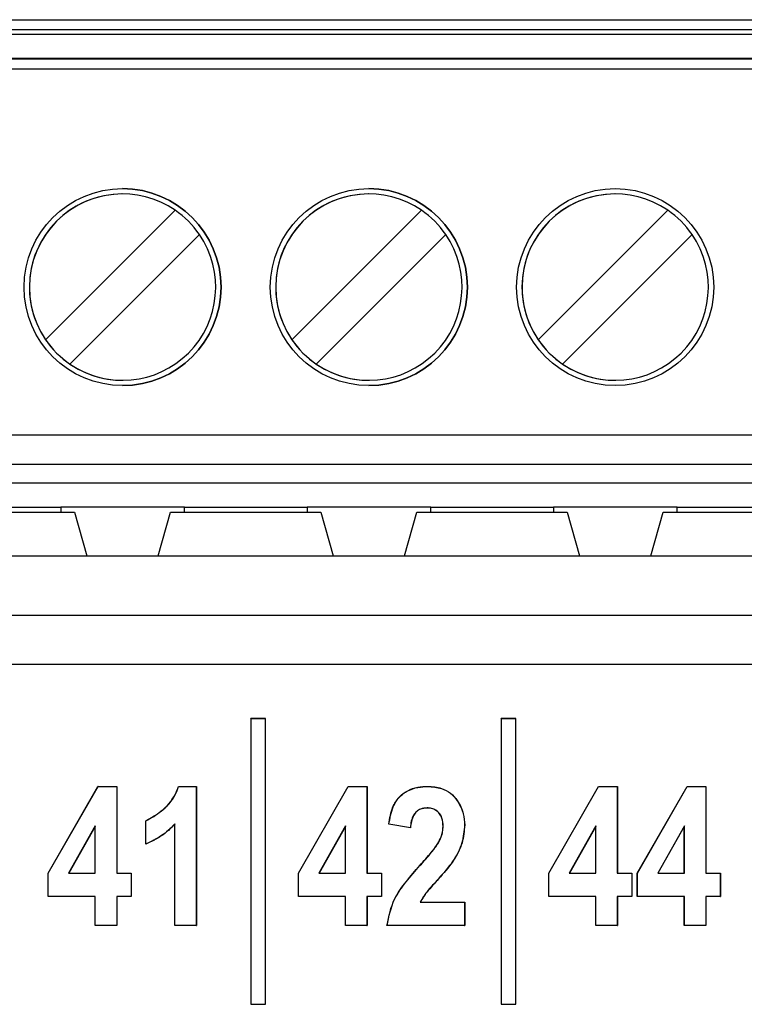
# Paper-space layout 'Sheet1' of a CAD drawing. Header units: millimetres. Extents: x -7 to 420, y -21 to 297.
# Tile 44 of 105: x 64.22 to 67.16, y 225.06 to 229.06. Entities that reach past the tile are written whole.
import ezdxf

# ---------------------------------------------------------------- set-up
doc = ezdxf.new("R2010")
doc.units = ezdxf.units.MM

psp = doc.layouts.new('Sheet1')

# ---------------------------------------------------------------- linework, layer by layer
at = {"color": 7, "linetype": 'Continuous', "lineweight": 25}
for p, q in [((62.1348, 229.0616), (69.1348, 229.0616)), ((62.1348, 229.0216), (69.1348, 229.0216)), ((69.1348, 229.0016), (62.1348, 229.0016)), ((62.1348, 228.9056), (69.1348, 228.9056)), ((69.1348, 228.9007), (62.1348, 228.9007)), ((69.1348, 228.8607), (62.1348, 228.8607)), ((64.3224, 227.7622), (64.8482, 228.2879)), ((65.3224, 227.7622), (65.8482, 228.2879)), ((66.3224, 227.7622), (66.8482, 228.2879)), ((64.9472, 228.1889), (64.4214, 227.6632)), ((65.9472, 228.1889), (65.4214, 227.6632)), ((66.9472, 228.1889), (66.4214, 227.6632)), ((64.3224, 227.7622), (64.3224, 227.7622)), ((66.4214, 227.6632), (66.4214, 227.6632)), ((62.1348, 227.3756), (69.1348, 227.3756)), ((69.1348, 227.2556), (62.1348, 227.2556)), ((63.1348, 227.1816), (65.6348, 227.1816)), ((65.6348, 227.1816), (68.1348, 227.1816)), ((63.8298, 227.0616), (64.4398, 227.0616)), ((63.8858, 227.0816), (64.3838, 227.0816)), ((64.8858, 227.0816), (64.3838, 227.0816)), ((64.3838, 227.0816), (64.3838, 227.0616)), ((64.4398, 227.0616), (64.4901, 226.8847)), ((64.7795, 226.8847), (64.8298, 227.0616)), ((64.8298, 227.0616), (65.4398, 227.0616)), ((64.8858, 227.0816), (65.3838, 227.0816)), ((64.8858, 227.0616), (64.8858, 227.0816)), ((65.8858, 227.0816), (65.3838, 227.0816)), ((65.3838, 227.0816), (65.3838, 227.0616)), ((65.4398, 227.0616), (65.4901, 226.8847)), ((65.7795, 226.8847), (65.8298, 227.0616)), ((65.8298, 227.0616), (66.4398, 227.0616)), ((65.8858, 227.0816), (66.3838, 227.0816)), ((65.8858, 227.0616), (65.8858, 227.0816)), ((66.8858, 227.0816), (66.3838, 227.0816)), ((66.3838, 227.0816), (66.3838, 227.0616)), ((66.4398, 227.0616), (66.4901, 226.8847)), ((66.7795, 226.8847), (66.8298, 227.0616)), ((66.8298, 227.0616), (67.4398, 227.0616)), ((66.8858, 227.0816), (67.3838, 227.0816)), ((66.8858, 227.0616), (66.8858, 227.0816)), ((63.1401, 226.8847), (68.2411, 226.8847)), ((61.9881, 226.6431), (69.3938, 226.6431)), ((69.3938, 226.4434), (61.9881, 226.4434)), ((65.1563, 226.2229), (65.1557, 226.2234)), ((65.2157, 226.2234), (65.1557, 226.2234)), ((65.1557, 226.2234), (65.1557, 225.0634)), ((65.1563, 226.2229), (65.1563, 225.064)), ((65.2152, 226.2229), (65.1563, 226.2229)), ((65.2152, 226.2229), (65.2157, 226.2234)), ((65.2152, 225.064), (65.2152, 226.2229)), ((65.2157, 225.0634), (65.2157, 226.2234)), ((66.1723, 226.2229), (66.1717, 226.2234)), ((66.1717, 226.2234), (66.1717, 225.0634)), ((66.2317, 226.2234), (66.1717, 226.2234)), ((66.1723, 226.2229), (66.1723, 225.064)), ((66.2312, 226.2229), (66.1723, 226.2229)), ((66.2312, 226.2229), (66.2317, 226.2234)), ((66.2312, 225.064), (66.2312, 226.2229)), ((66.2317, 225.0634), (66.2317, 226.2234)), ((64.3328, 225.5959), (64.5351, 225.9485)), ((64.3334, 225.5958), (64.5354, 225.9479)), ((64.5354, 225.9479), (64.5351, 225.9485)), ((64.5351, 225.9485), (64.6117, 225.9485)), ((64.5354, 225.9479), (64.6112, 225.9479)), ((64.6112, 225.9479), (64.6117, 225.9485)), ((64.6112, 225.9479), (64.6112, 225.5957)), ((64.6117, 225.9485), (64.6117, 225.5962)), ((64.8622, 225.9485), (64.9346, 225.9485)), ((64.8626, 225.9479), (64.934, 225.9479)), ((64.934, 225.9479), (64.9346, 225.9485)), ((64.934, 225.9479), (64.934, 225.384)), ((64.9346, 225.9485), (64.9346, 225.3834)), ((65.3488, 225.5959), (65.5511, 225.9485)), ((65.3494, 225.5958), (65.5514, 225.9479)), ((65.5514, 225.9479), (65.5511, 225.9485)), ((65.5511, 225.9485), (65.6277, 225.9485)), ((65.5514, 225.9479), (65.6272, 225.9479)), ((65.6272, 225.9479), (65.6277, 225.9485)), ((65.6272, 225.9479), (65.6272, 225.5957)), ((65.6277, 225.9485), (65.6277, 225.5962)), ((66.3648, 225.5959), (66.5671, 225.9485)), ((66.3654, 225.5958), (66.5674, 225.9479)), ((66.5674, 225.9479), (66.5671, 225.9485)), ((66.5671, 225.9485), (66.6437, 225.9485)), ((66.5674, 225.9479), (66.6432, 225.9479)), ((66.6432, 225.9479), (66.6437, 225.9485)), ((66.6432, 225.9479), (66.6432, 225.5957)), ((66.6437, 225.9485), (66.6437, 225.5962)), ((66.7244, 225.5959), (66.9267, 225.9485)), ((66.7249, 225.5958), (66.927, 225.9479)), ((66.927, 225.9479), (66.9267, 225.9485)), ((66.9267, 225.9485), (67.0033, 225.9485)), ((66.927, 225.9479), (67.0027, 225.9479)), ((67.0027, 225.9479), (67.0033, 225.9485)), ((67.0027, 225.9479), (67.0027, 225.5957)), ((67.0033, 225.9485), (67.0033, 225.5962)), ((65.8717, 225.8609), (65.8717, 225.8604)), ((64.5242, 225.788), (64.4158, 225.5957)), ((64.5236, 225.786), (64.4167, 225.5962)), ((64.5242, 225.788), (64.5236, 225.786)), ((64.5236, 225.5962), (64.5236, 225.786)), ((64.5242, 225.5957), (64.5242, 225.788)), ((64.7291, 225.7136), (64.7291, 225.809)), ((64.7296, 225.7144), (64.7296, 225.8087)), ((64.847, 225.7957), (64.8465, 225.7944)), ((64.8465, 225.3834), (64.8465, 225.7944)), ((64.847, 225.384), (64.847, 225.7957)), ((65.5402, 225.788), (65.4318, 225.5957)), ((65.5396, 225.786), (65.4327, 225.5962)), ((65.5402, 225.788), (65.5396, 225.786)), ((65.5396, 225.5962), (65.5396, 225.786)), ((65.5402, 225.5957), (65.5402, 225.788)), ((65.8038, 225.7797), (65.7157, 225.7944)), ((65.8033, 225.7803), (65.7163, 225.7948)), ((65.9364, 225.7858), (65.9359, 225.7858)), ((66.0234, 225.7914), (66.0239, 225.7914)), ((66.5562, 225.788), (66.4478, 225.5957)), ((66.5556, 225.786), (66.4487, 225.5962)), ((66.5562, 225.788), (66.5556, 225.786)), ((66.5556, 225.5962), (66.5556, 225.786)), ((66.5562, 225.5957), (66.5562, 225.788)), ((66.9157, 225.788), (66.8073, 225.5957)), ((66.9152, 225.786), (66.8082, 225.5962)), ((66.9157, 225.788), (66.9152, 225.786)), ((66.9152, 225.5962), (66.9152, 225.786)), ((66.9157, 225.5957), (66.9157, 225.788)), ((64.7296, 225.7144), (64.7291, 225.7136)), ((65.842, 225.6264), (65.8416, 225.6267)), ((64.3334, 225.5958), (64.3328, 225.5959)), ((64.3328, 225.5008), (64.3328, 225.5959)), ((64.3334, 225.5014), (64.3334, 225.5958)), ((64.4158, 225.5957), (64.4167, 225.5962)), ((64.4158, 225.5957), (64.5242, 225.5957)), ((64.4167, 225.5962), (64.5236, 225.5962)), ((64.5242, 225.5957), (64.5236, 225.5962)), ((64.6112, 225.5957), (64.6117, 225.5962)), ((64.6112, 225.5957), (64.6699, 225.5957)), ((64.6117, 225.5962), (64.6704, 225.5962)), ((64.6699, 225.5957), (64.6704, 225.5962)), ((64.6699, 225.5957), (64.6699, 225.5014)), ((64.6704, 225.5962), (64.6704, 225.5008)), ((65.3494, 225.5958), (65.3488, 225.5959)), ((65.3488, 225.5008), (65.3488, 225.5959)), ((65.3494, 225.5014), (65.3494, 225.5958)), ((65.4318, 225.5957), (65.4327, 225.5962)), ((65.4318, 225.5957), (65.5402, 225.5957)), ((65.4327, 225.5962), (65.5396, 225.5962)), ((65.5402, 225.5957), (65.5396, 225.5962)), ((65.6272, 225.5957), (65.6277, 225.5962)), ((65.6272, 225.5957), (65.6859, 225.5957)), ((65.6277, 225.5962), (65.6864, 225.5962)), ((65.6859, 225.5957), (65.6864, 225.5962)), ((65.6859, 225.5957), (65.6859, 225.5014)), ((65.6864, 225.5962), (65.6864, 225.5008)), ((66.3654, 225.5958), (66.3648, 225.5959)), ((66.3648, 225.5008), (66.3648, 225.5959)), ((66.3654, 225.5014), (66.3654, 225.5958)), ((66.4478, 225.5957), (66.4487, 225.5962)), ((66.4478, 225.5957), (66.5562, 225.5957)), ((66.4487, 225.5962), (66.5556, 225.5962)), ((66.5562, 225.5957), (66.5556, 225.5962)), ((66.6432, 225.5957), (66.6437, 225.5962)), ((66.6432, 225.5957), (66.7019, 225.5957)), ((66.6437, 225.5962), (66.7024, 225.5962)), ((66.7019, 225.5957), (66.7024, 225.5962)), ((66.7019, 225.5957), (66.7019, 225.5014)), ((66.7024, 225.5962), (66.7024, 225.5008)), ((66.7249, 225.5958), (66.7244, 225.5959)), ((66.7244, 225.5008), (66.7244, 225.5959)), ((66.7249, 225.5014), (66.7249, 225.5958)), ((66.8073, 225.5957), (66.8082, 225.5962)), ((66.8073, 225.5957), (66.9157, 225.5957)), ((66.8082, 225.5962), (66.9152, 225.5962)), ((66.9157, 225.5957), (66.9152, 225.5962)), ((67.0027, 225.5957), (67.0033, 225.5962)), ((67.0027, 225.5957), (67.0614, 225.5957)), ((67.0033, 225.5962), (67.062, 225.5962)), ((67.0614, 225.5957), (67.062, 225.5962)), ((67.0614, 225.5957), (67.0614, 225.5014)), ((67.062, 225.5962), (67.062, 225.5008)), ((65.9174, 225.5734), (65.9178, 225.5731)), ((64.3334, 225.5014), (64.3328, 225.5008)), ((64.5236, 225.5008), (64.3328, 225.5008)), ((64.5242, 225.5014), (64.3334, 225.5014)), ((64.5242, 225.5014), (64.5236, 225.5008)), ((64.5236, 225.3834), (64.5236, 225.5008)), ((64.5242, 225.384), (64.5242, 225.5014)), ((64.6112, 225.5014), (64.6117, 225.5008)), ((64.6699, 225.5014), (64.6112, 225.5014)), ((64.6112, 225.5014), (64.6112, 225.384)), ((64.6704, 225.5008), (64.6117, 225.5008)), ((64.6117, 225.5008), (64.6117, 225.3834)), ((64.6699, 225.5014), (64.6704, 225.5008)), ((65.3494, 225.5014), (65.3488, 225.5008)), ((65.5396, 225.5008), (65.3488, 225.5008)), ((65.5402, 225.5014), (65.3494, 225.5014)), ((65.5402, 225.5014), (65.5396, 225.5008)), ((65.5396, 225.3834), (65.5396, 225.5008)), ((65.5402, 225.384), (65.5402, 225.5014)), ((65.6272, 225.5014), (65.6272, 225.384)), ((65.6272, 225.5014), (65.6277, 225.5008)), ((65.6859, 225.5014), (65.6272, 225.5014)), ((65.6277, 225.5008), (65.6277, 225.3834)), ((65.6864, 225.5008), (65.6277, 225.5008)), ((65.6859, 225.5014), (65.6864, 225.5008)), ((66.3654, 225.5014), (66.3648, 225.5008)), ((66.5556, 225.5008), (66.3648, 225.5008)), ((66.5562, 225.5014), (66.3654, 225.5014)), ((66.5562, 225.5014), (66.5556, 225.5008)), ((66.5556, 225.3834), (66.5556, 225.5008)), ((66.5562, 225.384), (66.5562, 225.5014)), ((66.6432, 225.5014), (66.6432, 225.384)), ((66.6432, 225.5014), (66.6437, 225.5008)), ((66.7019, 225.5014), (66.6432, 225.5014)), ((66.6437, 225.5008), (66.6437, 225.3834)), ((66.7024, 225.5008), (66.6437, 225.5008)), ((66.7019, 225.5014), (66.7024, 225.5008)), ((66.7249, 225.5014), (66.7244, 225.5008)), ((66.9152, 225.5008), (66.7244, 225.5008)), ((66.9157, 225.5014), (66.7249, 225.5014)), ((66.9157, 225.5014), (66.9152, 225.5008)), ((66.9152, 225.3834), (66.9152, 225.5008)), ((66.9157, 225.384), (66.9157, 225.5014)), ((67.0027, 225.5014), (67.0027, 225.384)), ((67.0027, 225.5014), (67.0033, 225.5008)), ((67.0614, 225.5014), (67.0027, 225.5014)), ((67.0033, 225.5008), (67.0033, 225.3834)), ((67.062, 225.5008), (67.0033, 225.5008)), ((67.0614, 225.5014), (67.062, 225.5008)), ((65.843, 225.4783), (66.0234, 225.4783)), ((65.8438, 225.4788), (66.0239, 225.4788)), ((66.0234, 225.4783), (66.0239, 225.4788)), ((66.0234, 225.4783), (66.0234, 225.384)), ((66.0239, 225.4788), (66.0239, 225.3834)), ((64.5242, 225.384), (64.5236, 225.3834)), ((64.6117, 225.3834), (64.5236, 225.3834)), ((64.6112, 225.384), (64.5242, 225.384)), ((64.6112, 225.384), (64.6117, 225.3834)), ((64.847, 225.384), (64.8465, 225.3834)), ((64.9346, 225.3834), (64.8465, 225.3834)), ((64.934, 225.384), (64.847, 225.384)), ((64.934, 225.384), (64.9346, 225.3834)), ((65.5402, 225.384), (65.5396, 225.3834)), ((65.6277, 225.3834), (65.5396, 225.3834)), ((65.6272, 225.384), (65.5402, 225.384)), ((65.6272, 225.384), (65.6277, 225.3834)), ((65.709, 225.384), (65.7084, 225.3834)), ((66.0239, 225.3834), (65.7084, 225.3834)), ((66.0234, 225.384), (65.709, 225.384)), ((66.0234, 225.384), (66.0239, 225.3834)), ((66.5562, 225.384), (66.5556, 225.3834)), ((66.6437, 225.3834), (66.5556, 225.3834)), ((66.6432, 225.384), (66.5562, 225.384)), ((66.6432, 225.384), (66.6437, 225.3834)), ((66.9157, 225.384), (66.9152, 225.3834)), ((67.0033, 225.3834), (66.9152, 225.3834)), ((67.0027, 225.384), (66.9157, 225.384)), ((67.0027, 225.384), (67.0033, 225.3834)), ((65.1563, 225.064), (65.1557, 225.0634)), ((65.1557, 225.0634), (65.2157, 225.0634)), ((65.1563, 225.064), (65.2152, 225.064)), ((65.2152, 225.064), (65.2157, 225.0634)), ((66.1723, 225.064), (66.1717, 225.0634)), ((66.1717, 225.0634), (66.2317, 225.0634)), ((66.1723, 225.064), (66.2312, 225.064)), ((66.2312, 225.064), (66.2317, 225.0634))]:
    psp.add_line(p, q, dxfattribs=at)
at = {"color": 7, "linetype": 'Continuous', "lineweight": 25, "flags": 128}
for points in [[(64.8626, 225.9479), (64.8624, 225.9482), (64.8622, 225.9485)], [(65.8033, 225.7803), (65.8035, 225.78), (65.8038, 225.7797)], [(65.843, 225.4783), (65.8434, 225.4786), (65.8438, 225.4788)]]:
    psp.add_lwpolyline(points, dxfattribs=at)
at = {"color": 7, "linetype": 'Continuous', "lineweight": 25}
for centre in [(64.6348, 227.9756), (65.6348, 227.9756), (66.6348, 227.9756)]:
    psp.add_circle(centre, 0.4, dxfattribs=at)
for centre, radius, start, end in [((64.6348, 227.9756), 0.4, 270, 90), ((65.6348, 227.9756), 0.4, 270, 90), ((64.6348, 227.9756), 0.3783, 90, 270), ((64.6348, 227.9756), 0.3783, 55.6634, 214.3366), ((65.6348, 227.9756), 0.3783, 55.6634, 214.3366), ((65.6348, 227.9756), 0.3783, 90, 270), ((66.6348, 227.9756), 0.3783, 55.6634, 214.3366), ((66.6348, 227.9756), 0.3783, 90, 270), ((64.6348, 227.9756), 0.3783, 34.3365, 55.6634), ((65.6348, 227.9756), 0.3783, 34.3365, 55.6634), ((66.6348, 227.9756), 0.3783, 34.3365, 55.6634), ((64.6348, 227.9756), 0.3783, 235.6634, 34.3366), ((65.6348, 227.9756), 0.3783, 235.6634, 34.3366), ((66.6348, 227.9756), 0.3783, 235.6634, 34.3366), ((64.6348, 227.9756), 0.3783, 214.3365, 235.6634), ((65.6348, 227.9756), 0.3783, 214.3365, 235.6634), ((66.6348, 227.9756), 0.3783, 214.3365, 235.6634)]:
    psp.add_arc(centre, radius, start, end, dxfattribs=at)
for points, knots in [([(64.7291, 225.809), (64.7504, 225.8207), (64.7975, 225.8467), (64.843, 225.8981), (64.8579, 225.9371), (64.8622, 225.9485)], [0, 0, 0, 0, 0.367857, 0.81599, 1, 1, 1, 1]), ([(64.7296, 225.8087), (64.7509, 225.8204), (64.798, 225.8464), (64.8434, 225.8978), (64.8583, 225.9366), (64.8626, 225.9479)], [0, 0, 0, 0, 0.368413, 0.816258, 1, 1, 1, 1]), ([(65.7157, 225.7944), (65.7196, 225.8185), (65.7257, 225.8576), (65.7547, 225.9049), (65.7908, 225.9323), (65.8321, 225.9465), (65.8601, 225.9478), (65.8736, 225.9485)], [0, 0, 0, 0, 0.294443, 0.476833, 0.66007, 0.835621, 1, 1, 1, 1]), ([(65.7163, 225.7948), (65.7202, 225.8189), (65.7264, 225.8579), (65.7555, 225.905), (65.7916, 225.9321), (65.8326, 225.9461), (65.8603, 225.9473), (65.8736, 225.9479)], [0, 0, 0, 0, 0.296029, 0.47833, 0.661466, 0.837571, 1, 1, 1, 1]), ([(65.8736, 225.9479), (65.8736, 225.948), (65.8736, 225.9481), (65.8736, 225.9483), (65.8736, 225.9484), (65.8736, 225.9485)], [0, 0, 0, 0, 0.3000046, 0.6000101, 1, 1, 1, 1]), ([(65.8736, 225.9485), (65.8929, 225.9472), (65.9258, 225.9449), (65.9679, 225.9225), (65.9989, 225.8868), (66.0205, 225.8418), (66.0229, 225.8068), (66.0239, 225.7914)], [0, 0, 0, 0, 0.234681, 0.402491, 0.570437, 0.810626, 1, 1, 1, 1]), ([(65.8736, 225.9479), (65.8928, 225.9466), (65.9256, 225.9444), (65.9676, 225.9221), (65.9984, 225.8865), (66.0199, 225.8417), (66.0224, 225.8068), (66.0234, 225.7914)], [0, 0, 0, 0, 0.23471, 0.402369, 0.570142, 0.810479, 1, 1, 1, 1]), ([(65.8717, 225.8609), (65.8625, 225.8602), (65.8471, 225.8591), (65.8282, 225.8475), (65.8143, 225.8304), (65.806, 225.8071), (65.8042, 225.7891), (65.8033, 225.7803)], [0, 0, 0, 0, 0.228315, 0.385986, 0.543519, 0.77707, 1, 1, 1, 1]), ([(65.8717, 225.8604), (65.8625, 225.8597), (65.8471, 225.8585), (65.8284, 225.847), (65.8147, 225.83), (65.8064, 225.8066), (65.8047, 225.7885), (65.8038, 225.7797)], [0, 0, 0, 0, 0.228746, 0.385115, 0.541332, 0.774702, 1, 1, 1, 1]), ([(65.9364, 225.7858), (65.9357, 225.7972), (65.9347, 225.8154), (65.9233, 225.8383), (65.9082, 225.852), (65.8902, 225.8599), (65.8777, 225.8606), (65.8717, 225.8609)], [0, 0, 0, 0, 0.303119, 0.484796, 0.667499, 0.838694, 1, 1, 1, 1]), ([(65.9359, 225.7858), (65.9352, 225.7971), (65.9342, 225.8153), (65.9228, 225.838), (65.9079, 225.8515), (65.8901, 225.8594), (65.8777, 225.8601), (65.8717, 225.8604)], [0, 0, 0, 0, 0.304051, 0.485448, 0.667839, 0.838736, 1, 1, 1, 1]), ([(64.7296, 225.8087), (64.7295, 225.8088), (64.7294, 225.8089), (64.7292, 225.809), (64.7291, 225.809)], [0, 0, 0, 0, 0.500025, 1, 1, 1, 1]), ([(64.8465, 225.7944), (64.8381, 225.7858), (64.8213, 225.7686), (64.7833, 225.7391), (64.7507, 225.7238), (64.7291, 225.7136)], [0, 0, 0, 0, 0.25099, 0.502279, 1, 1, 1, 1]), ([(64.847, 225.7957), (64.8387, 225.787), (64.8219, 225.7698), (64.7933, 225.7479), (64.7628, 225.7285), (64.7407, 225.7192), (64.7296, 225.7144)], [0, 0, 0, 0, 0.250184, 0.500729, 0.748559, 1, 1, 1, 1]), ([(65.7163, 225.7948), (65.7162, 225.7947), (65.716, 225.7946), (65.7158, 225.7944), (65.7157, 225.7944)], [0, 0, 0, 0, 0.500025, 1, 1, 1, 1]), ([(65.9154, 225.7169), (65.9199, 225.7254), (65.9279, 225.7403), (65.9347, 225.7638), (65.9355, 225.7784), (65.9359, 225.7858)], [0, 0, 0, 0, 0.3985901, 0.6946474, 1, 1, 1, 1]), ([(65.9158, 225.7166), (65.9204, 225.7252), (65.9284, 225.7401), (65.9352, 225.7637), (65.936, 225.7783), (65.9364, 225.7858)], [0, 0, 0, 0, 0.398614, 0.69465, 1, 1, 1, 1]), ([(66.0234, 225.7914), (66.0213, 225.7671), (66.0166, 225.7144), (65.9763, 225.6397), (65.9375, 225.596), (65.9174, 225.5734)], [0, 0, 0, 0, 0.292825, 0.633976, 1, 1, 1, 1]), ([(66.0239, 225.7914), (66.0218, 225.7671), (66.0171, 225.7143), (65.9768, 225.6395), (65.9379, 225.5957), (65.9178, 225.5731)], [0, 0, 0, 0, 0.292359, 0.633724, 1, 1, 1, 1]), ([(65.8416, 225.6267), (65.8496, 225.6357), (65.8656, 225.6536), (65.8911, 225.6829), (65.9067, 225.7048), (65.9154, 225.7169)], [0, 0, 0, 0, 0.308971, 0.617977, 1, 1, 1, 1]), ([(65.842, 225.6264), (65.85, 225.6353), (65.866, 225.6533), (65.8915, 225.6826), (65.9072, 225.7045), (65.9158, 225.7166)], [0, 0, 0, 0, 0.308722, 0.617411, 1, 1, 1, 1]), ([(65.9158, 225.7166), (65.9158, 225.7166), (65.9157, 225.7167), (65.9155, 225.7168), (65.9154, 225.7168), (65.9154, 225.7169)], [0, 0, 0, 0, 0.300005, 0.60001, 1, 1, 1, 1]), ([(65.7084, 225.3834), (65.7159, 225.4204), (65.729, 225.4853), (65.7854, 225.5625), (65.8228, 225.6052), (65.8416, 225.6267)], [0, 0, 0, 0, 0.395156, 0.694474, 1, 1, 1, 1]), ([(65.709, 225.384), (65.7164, 225.4205), (65.7295, 225.4851), (65.7858, 225.562), (65.8231, 225.6048), (65.842, 225.6264)], [0, 0, 0, 0, 0.392639, 0.693173, 1, 1, 1, 1]), ([(65.9174, 225.5734), (65.9094, 225.5645), (65.8935, 225.5465), (65.8662, 225.5167), (65.8514, 225.4923), (65.843, 225.4783)], [0, 0, 0, 0, 0.297394, 0.594791, 1, 1, 1, 1]), ([(65.9178, 225.5731), (65.9098, 225.5641), (65.8939, 225.5462), (65.8668, 225.5166), (65.8522, 225.4926), (65.8438, 225.4788)], [0, 0, 0, 0, 0.299816, 0.599671, 1, 1, 1, 1])]:
    psp.add_open_spline(points, degree=3, knots=knots, dxfattribs=at)

doc.saveas('drawing.dxf')
